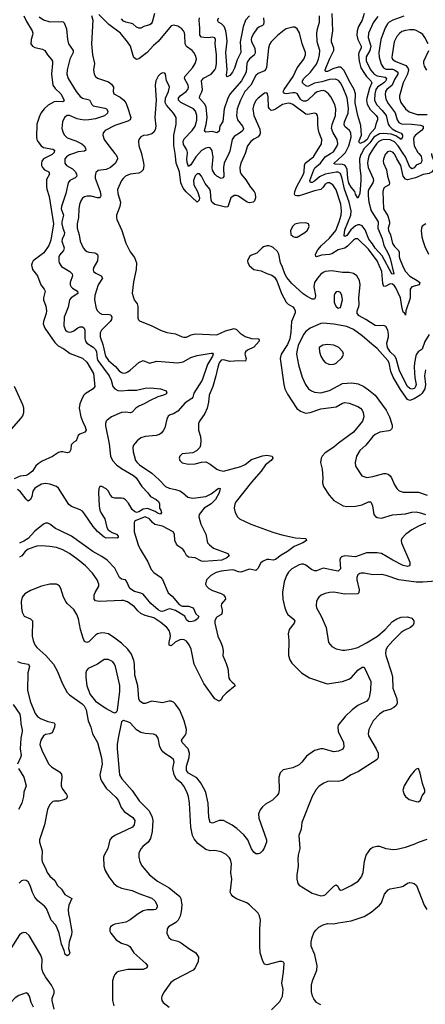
# Model space of a CAD drawing. Header units: inches. Extents: x 1934316 to 2140091, y 524953 to 667329.
# Tile 185 of 256: x 2001331 to 2005073, y 622155 to 631233. Entities that reach past the tile are written whole.
import ezdxf

# ---------------------------------------------------------------- set-up
doc = ezdxf.new("R2010")
doc.units = ezdxf.units.IN
doc.header["$MEASUREMENT"] = 0
doc.layers.add('C0602', color=7, linetype='Continuous')
doc.layers.add('C0603', color=7, linetype='Continuous')

msp = doc.modelspace()

# ---------------------------------------------------------------- linework, layer by layer
at = {"layer": 'C0602', "color": 5}
for points, elevation in [([(2001640.1, 630000), (2001630.2, 629990), (2001552.2, 629950), (2001536.8, 629930), (2001531.6, 629910), (2001532.9, 629890), (2001540.8, 629870), (2001560.7, 629850), (2001598.9, 629830), (2001607.1, 629810), (2001579.5, 629760.5), (2001578.1, 629698.1), (2001582.5, 629670), (2001604, 629604), (2001643.4, 629350), (2001618.9, 629201.1), (2001599.8, 629150), (2001555, 629085), (2001457.2, 629010), (2001445.2, 628990), (2001440.2, 628970), (2001450.2, 628930), (2001496.3, 628870), (2001527, 628787), (2001557.3, 628750), (2001566, 628730), (2001551.6, 628670), (2001551.7, 628650), (2001571.6, 628591.6), (2001578.1, 628550), (2001574.6, 628525.4), (2001551, 628450), (2001549.4, 628430), (2001562.7, 628390), (2001656.8, 628256.8), (2001686.8, 628226.8), (2001738.5, 628198.5), (2001795.6, 628155.6), (2001910, 628111.8), (2001950, 628076.4), (2002012.6, 627970), (2002024, 627850), (2002010, 627829.4), (2001936.8, 627783.2), (2001924.7, 627770), (2001910.6, 627749.4), (2001887.5, 627692.5), (2001880.7, 627650), (2001895.8, 627570), (2001916.1, 627516.1), (2001932.2, 627490), (2001944.7, 627450), (2001930.9, 627429.1), (2001887.1, 627412.9), (2001870, 627398), (2001852, 627350), (2001830, 627338), (2001807.1, 627312.9), (2001804, 627270), (2001790, 627245.2), (2001770, 627239.3), (2001730, 627249.4), (2001710, 627249.5), (2001690, 627242.9), (2001633.8, 627206.2), (2001538.7, 627161.3), (2001502.3, 627137.7), (2001481, 627119), (2001450, 627069.9), (2001410, 627038.7), (2001390, 627031.2), (2001335.1, 627024.9), (2001279.8, 627000.2)], 220), ([(2001827.4, 630000), (2001790, 629986.2), (2001763.1, 629970), (2001749.2, 629950), (2001746.6, 629933.4), (2001749.2, 629910), (2001762.7, 629890), (2001817.5, 629857.5), (2001846.2, 629830), (2001856.9, 629810), (2001858.3, 629790), (2001844.2, 629775.8), (2001794.9, 629750), (2001779, 629730), (2001757.6, 629630), (2001716, 629510), (2001715.6, 629490), (2001734.6, 629430), (2001720.1, 629370), (2001720.9, 629350), (2001728.5, 629310), (2001744.1, 629270), (2001742.6, 629250), (2001723.3, 629210), (2001720.4, 629190), (2001740.9, 629130), (2001734.9, 629105.1), (2001697.6, 629062.4), (2001692.3, 629047.7), (2001691.4, 629010), (2001696.9, 628990), (2001718.6, 628958.6), (2001794.9, 628910), (2001814.9, 628890), (2001817.3, 628870), (2001797.1, 628810), (2001797.1, 628790), (2001805.2, 628770), (2001817.1, 628757.1), (2001866, 628730), (2001867, 628710), (2001807.6, 628670), (2001791.5, 628650), (2001777.4, 628582.6), (2001741.1, 628490), (2001739.5, 628410), (2001755.5, 628370), (2001770, 628357.1), (2001790, 628352), (2001810, 628354.6), (2001830, 628363.6), (2001867.3, 628392.7), (2001890, 628402.3), (2001910, 628402.6), (2001926.4, 628390), (2001931.6, 628371.6), (2001933.3, 628293.3), (2001938.5, 628270), (2001951, 628250), (2002010, 628214.4), (2002032.3, 628192.3), (2002039.5, 628170), (2002044.9, 628110), (2002052.1, 628090), (2002156, 627950), (2002174.4, 627910), (2002191.6, 627851.6), (2002210, 627828.4), (2002235.7, 627815.7), (2002270, 627811), (2002330, 627818), (2002410, 627815.8), (2002490, 627835), (2002538.5, 627838.5), (2002631.3, 627830), (2002682, 627810), (2002687.7, 627790), (2002678.5, 627781.4), (2002658.8, 627770), (2002604.8, 627755.2), (2002530, 627720.4), (2002478.4, 627690), (2002429.6, 627670.5), (2002402.3, 627650), (2002370, 627613.3), (2002350, 627608.6), (2002310, 627614.6), (2002270, 627610.5), (2002179.3, 627570), (2002138.2, 627541.8), (2002128.7, 627530), (2002122.6, 627510), (2002122.7, 627490), (2002156.7, 627323.3), (2002167.8, 627210), (2002186.1, 627170), (2002225.5, 627130), (2002270, 627095.3), (2002382.4, 627030), (2002405.5, 627010), (2002458.7, 626930), (2002514.4, 626870), (2002536.7, 626836.7), (2002590, 626810.2), (2002613.1, 626790), (2002622.4, 626770), (2002622, 626730), (2002634.9, 626710), (2002638.8, 626690), (2002630, 626675.3), (2002610, 626680.9), (2002579.9, 626699.9), (2002510, 626725.9), (2002470, 626720.4), (2002430, 626696), (2002410, 626690.4), (2002390, 626697.2), (2002370, 626715.8), (2002336.4, 626776.4), (2002307.3, 626807.3), (2002290, 626817.8), (2002270, 626822.2), (2002210, 626821.8), (2002189.1, 626829.1), (2002168.3, 626848.3), (2002147.9, 626890), (2002130, 626908.5), (2002090, 626929.8), (2002070.4, 626929.6), (2002061.7, 626910), (2002058.6, 626870), (2002063.5, 626750), (2002071.6, 626710), (2002083.2, 626683.2), (2002117.6, 626630), (2002134.9, 626550), (2002147.6, 626530), (2002185.2, 626505.2), (2002223.8, 626490), (2002241.3, 626470), (2002239.9, 626460.1), (2002230, 626452.3), (2002190, 626455.6), (2002130, 626452.8), (2002110, 626460.5), (2002050, 626515.1), (2002010, 626561.7), (2001930, 626678.5), (2001910, 626701.1), (2001890, 626714.6), (2001810, 626743.2), (2001784.5, 626764.5), (2001690, 626913), (2001670, 626929.6), (2001610, 626951.6), (2001570, 626957), (2001532, 626950), (2001470, 626913.2), (2001452.5, 626887.5), (2001442.7, 626837.3), (2001431.9, 626808.1), (2001410, 626794.7), (2001390, 626810.9), (2001339.4, 626879.4), (2001310, 626901.5)], 240), ([(2002454.1, 630000), (2002455.6, 629995.6), (2002474, 629914), (2002477.4, 629890), (2002470.3, 629850), (2002452.7, 629830), (2002430, 629819.1), (2002350, 629808.6), (2002308.7, 629791.3), (2002285.7, 629770), (2002272, 629750), (2002233.3, 629666.7), (2002235.6, 629630), (2002261.5, 629550), (2002253.8, 629510), (2002226, 629430), (2002223, 629410), (2002227.7, 629390), (2002273.7, 629290), (2002311.7, 629171.7), (2002352, 629092), (2002390, 629040.7), (2002407.6, 628990), (2002406.9, 628930), (2002382.7, 628817.3), (2002370.3, 628710.3), (2002386.7, 628650), (2002414.4, 628614.4), (2002422.3, 628590), (2002420.7, 628480.7), (2002426.6, 628466.6), (2002437.1, 628457.1), (2002550, 628410.5), (2002631, 628370), (2002690, 628350.4), (2002770, 628338), (2002830, 628308.2), (2002845.1, 628305.1), (2002870, 628307.2), (2002913.3, 628326.7), (2002950, 628336.9), (2003150, 628326.1), (2003230, 628364.2), (2003310, 628386.5), (2003330, 628378), (2003364.4, 628344.4), (2003412.6, 628312.6), (2003470, 628295.2), (2003532, 628292), (2003538.8, 628290), (2003539.6, 628279.6), (2003539.6, 628270), (2003490, 628214.9), (2003433.3, 628186.7), (2003412.9, 628170), (2003408.6, 628150), (2003419.7, 628110), (2003414.8, 628085.2), (2003350, 628087.9), (2003270, 628080.7), (2003210, 628096.3), (2003190, 628092.4), (2003170.8, 628070), (2003158, 628030), (2003142, 627950), (2003112.2, 627850), (2003078.5, 627770), (2003074.1, 627705.9), (2003060.8, 627650), (2003037.8, 627602.2), (2002989, 627531), (2002982, 627510), (2002980.4, 627450), (2002998.4, 627390), (2003002.4, 627350), (2003000.5, 627310), (2002993, 627290), (2002963.1, 627256.9), (2002930, 627239.5), (2002830, 627229.3), (2002807.3, 627210), (2002804, 627190), (2002807.3, 627170), (2002830, 627148), (2002890, 627136.3), (2002950, 627139.1), (2003010, 627153.4), (2003050, 627156.3), (2003090, 627136.3), (2003148.8, 627088.8), (2003170, 627078.4), (2003210, 627072), (2003370, 627113), (2003410, 627133), (2003470, 627177.5), (2003570, 627211.9), (2003610, 627218.3), (2003661, 627210), (2003666, 627190), (2003651.8, 627170), (2003599.5, 627130), (2003559.6, 627070), (2003470.1, 626970), (2003327.4, 626790), (2003317, 626770), (2003310.5, 626730.5), (2003318.4, 626690), (2003341.6, 626650), (2003360.5, 626630), (2003462.4, 626582.4), (2003667, 626507), (2003750, 626483.1), (2003876.7, 626456.7), (2003972, 626450), (2003976.3, 626430), (2003941.7, 626410), (2003863.2, 626376.8), (2003802.7, 626330), (2003744.8, 626295.2), (2003690, 626254.6), (2003670, 626250), (2003630, 626257.5), (2003610, 626255.9), (2003578, 626242), (2003555.6, 626224.4), (2003527.9, 626172.1), (2003510, 626155.5), (2003450, 626166.3), (2003370, 626138.2), (2003350, 626140.9), (2003310, 626157.8), (2003290, 626159.6), (2003190, 626147.2), (2003144.6, 626135.4), (2003093.4, 626110), (2003056, 626070), (2003044.7, 626030), (2003054.8, 626010), (2003074.8, 625990), (2003110.8, 625970), (2003190, 625941.8), (2003210.3, 625930), (2003227.2, 625910), (2003230.4, 625890), (2003191.9, 625848.1), (2003188.8, 625830), (2003199, 625790), (2003198.5, 625770), (2003191.8, 625750), (2003152, 625728), (2003142.5, 625717.5), (2003130.2, 625690), (2003130.2, 625670), (2003159.5, 625550), (2003187.8, 625490), (2003200.7, 625450), (2003207.3, 625410), (2003204.2, 625370), (2003236.7, 625296.7), (2003251.3, 625250), (2003262, 625162), (2003270, 625145.5), (2003290, 625124), (2003310.7, 625110), (2003318.8, 625090), (2003234.9, 625025.1), (2003202.6, 624990), (2003190, 624962.7), (2003170, 624949.3), (2003130, 624972.7), (2003030, 625113.6), (2002941.5, 625290), (2002914, 625430), (2002896, 625470), (2002870, 625502.4), (2002850, 625515.3), (2002830, 625519.4), (2002810, 625516.5), (2002767.1, 625492.9), (2002730, 625461.3), (2002710, 625465.2), (2002709.9, 625490), (2002721.3, 625550), (2002719.5, 625570), (2002710, 625600.5), (2002688.7, 625630), (2002634.9, 625674.9), (2002570, 625718.3), (2002490, 625738.2), (2002450, 625758), (2002421.5, 625781.5), (2002390, 625819.8), (2002326.4, 625866.4), (2002290, 625878.3), (2002270, 625879.5), (2002068.4, 625868.4), (2002030, 625873.7), (2002018.9, 625890), (2002019.9, 625930), (2002027.9, 625952.1), (2002061, 626010), (2002062.6, 626030), (2002047.6, 626067.6), (2002002.9, 626130), (2001937.5, 626197.5), (2001870, 626253.6), (2001790.8, 626310.8), (2001730, 626343.9), (2001670, 626365.9), (2001610, 626377), (2001530, 626383.4), (2001490, 626377.9), (2001410, 626351.9), (2001382.6, 626330), (2001350, 626289), (2001330, 626278.1)], 280), ([(2002209.3, 630000), (2002217.5, 629990), (2002230.2, 629970), (2002233.8, 629950), (2002216.3, 629910), (2002170, 629869.3), (2002130, 629850.4), (2002056.2, 629843.8), (2002034.3, 629825.7), (2002026.3, 629793.7), (2002029.1, 629770.9), (2002073.7, 629650), (2002080.8, 629610), (2002078, 629602), (2002068.9, 629591.1), (2002050, 629590.8), (2001990, 629604.7), (2001953.7, 629606.3), (2001930, 629600.4), (2001910, 629586.3), (2001895.6, 629564.4), (2001883.8, 629530), (2001877.4, 629490), (2001873.7, 629410), (2001861.4, 629350), (2001860.9, 629310), (2001881.4, 629250), (2001888.2, 629190), (2001916, 629130), (2001931.1, 629111.1), (2001950, 629096.9), (2001970.2, 629090.2), (2002024.6, 629084.6), (2002038, 629078), (2002048.7, 629068.7), (2002053.1, 629053.1), (2002049.2, 629010), (2002015.4, 628950), (2002009.3, 628930), (2002012.3, 628912.3), (2002034.6, 628894.6), (2002084.2, 628870), (2002095.8, 628850), (2002054.8, 628790), (2002024.9, 628690), (2002022, 628650), (2002037.8, 628570), (2002048.4, 628548.4), (2002070, 628526.2), (2002090, 628518.6), (2002156.4, 628516.4), (2002171, 628511), (2002182, 628490), (2002178.2, 628470), (2002164.7, 628450), (2002084.7, 628370), (2002073.9, 628346.1), (2002073.7, 628310), (2002099.3, 628239.3), (2002123.8, 628130), (2002150, 628091), (2002214.5, 628034.5), (2002250, 627996.5), (2002270, 627979.6), (2002290, 627974.7), (2002310, 627977.6), (2002330, 627987.2), (2002350, 628000.2), (2002430, 628072.6), (2002470, 628090.3), (2002530, 628066.7), (2002596.3, 628083.7), (2002790.1, 628070.1), (2002839.9, 628080.1), (2002910, 628117.1), (2002970, 628136.9), (2003097.3, 628157.3), (2003110, 628158), (2003115.8, 628150), (2003110.9, 628130), (2003065.3, 628054.7), (2003015.2, 627910), (2002936.6, 627790), (2002928.3, 627751.7), (2002920.6, 627739.4), (2002858.9, 627701.1), (2002790, 627622.7), (2002750, 627598.4), (2002718.8, 627590), (2002702, 627578), (2002689, 627551), (2002670.3, 627470), (2002656.4, 627443.6), (2002637.8, 627422.2), (2002620.4, 627410), (2002590, 627400.2), (2002490, 627390.7), (2002450, 627377.2), (2002413.7, 627350), (2002395.3, 627330), (2002382.4, 627310), (2002376.4, 627290), (2002377.6, 627250), (2002386.2, 627213.8), (2002400.2, 627170), (2002414, 627150), (2002436.5, 627130), (2002551.3, 627051.3), (2002618.5, 626990), (2002675.3, 626930), (2002710, 626913.7), (2002770, 626902.3), (2002808.6, 626888.6), (2002833.9, 626873.9), (2002883, 626830), (2002930, 626821.2), (2003050, 626837.8), (2003097.2, 626862.8), (2003160.9, 626910), (2003170, 626914), (2003180.7, 626910), (2003171.1, 626870), (2003137.1, 626810), (2003097.4, 626770), (2003033.1, 626730), (2002986.2, 626670), (2002982.7, 626650), (2003003.1, 626583.1), (2003048.5, 626490), (2003064.9, 626410), (2003082, 626390), (2003119.9, 626359.9), (2003250, 626310.3), (2003263.8, 626290), (2003242, 626270), (2003197.6, 626250), (2003030, 626237.9), (2003010, 626242), (2002950, 626270.3), (2002890, 626277.5), (2002870, 626292.7), (2002851.3, 626331.3), (2002836, 626350), (2002790, 626381.5), (2002777.3, 626397.3), (2002763.8, 626430), (2002758.9, 626490), (2002746, 626510), (2002650, 626564), (2002579.5, 626579.5), (2002557.9, 626597.9), (2002530, 626632.3), (2002490, 626648.7), (2002403, 626617), (2002390.4, 626610), (2002386.9, 626593.1), (2002388.9, 626510), (2002423.6, 626390), (2002443.2, 626350), (2002514.9, 626234.9), (2002544.6, 626164.6), (2002570, 626135.5), (2002630, 626091.7), (2002650.2, 626070.2), (2002702.4, 625950), (2002737.3, 625917.3), (2002802.2, 625842.2), (2002830, 625825.8), (2002890, 625825.9), (2002931.6, 625810), (2002954.8, 625754.8), (2002984, 625730), (2002970.7, 625710), (2002946.8, 625690), (2002933.9, 625686.1), (2002910, 625682.3), (2002890, 625685.6), (2002870, 625700.9), (2002854.4, 625734.4), (2002770, 625787.2), (2002730, 625799.3), (2002710, 625800.7), (2002650, 625778), (2002630, 625779), (2002610, 625791.7), (2002541.6, 625850), (2002470, 625935), (2002450, 625945.3), (2002390, 625962.3), (2002348.5, 625988.5), (2002317.8, 626057.8), (2002307.3, 626067.3), (2002270, 626074.7), (2002253.3, 626090), (2002210, 626175.8), (2002139.7, 626250), (2002090, 626284.8), (2002007.6, 626330), (2001810, 626472), (2001701.9, 626521.9), (2001663.3, 626543.3), (2001610, 626581.7), (2001590, 626589.7), (2001570, 626591.2), (2001550, 626582), (2001470, 626515.8), (2001408.7, 626450), (2001370, 626423.7), (2001330, 626407.8)], 260), ([(2003410.7, 630000), (2003403.1, 629976.9), (2003370.3, 629910), (2003361.7, 629870), (2003365.3, 629830), (2003375.8, 629810), (2003416.9, 629756.9), (2003460.2, 629690), (2003494, 629650), (2003504.4, 629630), (2003505.2, 629590), (2003496, 629564), (2003483.8, 629550), (2003450, 629544.1), (2003429.8, 629550), (2003350, 629605.2), (2003330, 629613), (2003310, 629611.9), (2003280.2, 629590), (2003250, 629507.3), (2003230, 629503.7), (2003130, 629528.2), (2003108.4, 629548.4), (2003097.2, 629570), (2003090.7, 629650), (2003083.9, 629670), (2003041.9, 629721.9), (2003010, 629789.5), (2002990, 629813), (2002970, 629811.1), (2002950, 629792.1), (2002933.7, 629750), (2002938.9, 629710), (2002971.8, 629650), (2002989.1, 629590.9), (2002987.2, 629570), (2002970, 629551.3), (2002865.8, 629645.8), (2002839.8, 629679.8), (2002817.6, 629730), (2002804.5, 629830), (2002774.5, 629910), (2002770, 629975.3), (2002765.7, 630000)], 280), ([(2002983.7, 630000), (2002955.5, 629970), (2002910, 629894.5), (2002890, 629880.5), (2002877.6, 629917.6), (2002873.5, 629950), (2002878.8, 630000)], 260), ([(2003260.7, 630000), (2003218.1, 629910), (2003212.7, 629870), (2003213, 629787), (2003206.4, 629773.6), (2003190, 629769.7), (2003150, 629789.8), (2003130, 629809.8), (2003110, 629845.4), (2003106.2, 629870), (2003115.4, 629970), (2003110.1, 630000)], 260), ([(2004712.5, 630000), (2004703.6, 629990), (2004687.8, 629947.8), (2004684.9, 629930), (2004688.1, 629910), (2004714.5, 629850), (2004724.6, 629790), (2004743.9, 629730), (2004738.9, 629710), (2004700.3, 629690), (2004690, 629679.7), (2004680.2, 629650), (2004688.8, 629490), (2004726.1, 629426.1), (2004741.3, 629370), (2004742.1, 629350), (2004731.3, 629310), (2004732.5, 629290), (2004750.6, 629250), (2004770.6, 629170), (2004790, 629141.5), (2004825.4, 629105.4), (2004831.1, 629090), (2004831.1, 629050), (2004835.4, 629035.4), (2004868, 628950), (2004889.5, 628910), (2004929.4, 628869.4), (2004998, 628830), (2005022, 628810), (2005016.5, 628790), (2004950.1, 628769.9), (2004933.3, 628750), (2004933, 628667), (2004893.6, 628550), (2004890, 628509.2), (2004881.2, 628530), (2004870, 628538), (2004854.9, 628590), (2004843.1, 628670), (2004802.2, 628762.2), (2004790, 628778.5), (2004770, 628793.9), (2004750, 628798.7), (2004710, 628774.9), (2004690, 628773.3), (2004680.8, 628800.8), (2004671.7, 628910), (2004630, 629008.4), (2004550, 629116.9), (2004450, 629214), (2004430, 629214), (2004410, 629201.4), (2004354.5, 629145.5), (2004330, 629128), (2004270.2, 629110), (2004210, 629075.4), (2004190, 629069.5), (2004116.9, 629063.1), (2004070, 629047.3), (2004062, 629050), (2004060.2, 629070), (2004081, 629110), (2004114.6, 629150), (2004190, 629218), (2004246.2, 629290), (2004279.7, 629370), (2004296.9, 629430), (2004301.4, 629470), (2004293.4, 629533.4), (2004250, 629665.7), (2004219.8, 629710), (2004190, 629728.2), (2004170, 629729), (2004150, 629717.2), (2004131.5, 629688.5), (2004110, 629668.2), (2004050, 629656.5), (2003950, 629620.3), (2003910, 629610.4), (2003888.1, 629608.1), (2003871.6, 629611.6), (2003865.7, 629625.7), (2003868.9, 629650), (2003885.1, 629690), (2003950.8, 629810), (2003955.6, 629830), (2003957.5, 629890), (2003965.8, 629910), (2004041.3, 629970), (2004059.8, 630000)], 280), ([(2004565.5, 630000), (2004556.1, 629983.9), (2004545.1, 629950), (2004541.2, 629910), (2004546.9, 629870), (2004591.5, 629770), (2004595.1, 629750), (2004590.1, 629730), (2004551.3, 629670), (2004546.6, 629653.4), (2004545.3, 629610), (2004553, 629550), (2004574, 629470), (2004638, 629370), (2004635.1, 629310), (2004675.3, 629215.3), (2004691.4, 629150), (2004733.8, 629070), (2004748.2, 629031.8), (2004783, 628890), (2004773.6, 628886.4), (2004763.9, 628890), (2004675.1, 629055.1), (2004610, 629126.7), (2004586.7, 629166.7), (2004552.3, 629210), (2004517, 629297), (2004490, 629332.6), (2004470, 629342), (2004450, 629340.9), (2004430, 629331.2), (2004384.5, 629295.5), (2004350, 629243.2), (2004330, 629233.6), (2004323.8, 629243.8), (2004330, 629297), (2004385, 629430), (2004390.3, 629470), (2004371.2, 629551.2), (2004328, 629670), (2004307.1, 629770), (2004290, 629814.5), (2004270, 629826.5), (2004250, 629826.7), (2004150, 629808.7), (2004095.8, 629784.2), (2004050, 629744.1), (2004030, 629733.5), (2004013.4, 629733.4), (2004010, 629742), (2004009.3, 629750), (2004044.5, 629850), (2004054.2, 629865.8), (2004106.9, 629910), (2004150, 629970.1), (2004199.5, 630000)], 260), ([(2004485, 630000), (2004479.4, 629990), (2004466.6, 629950), (2004467.5, 629867.5), (2004477.9, 629790), (2004478.6, 629750), (2004470, 629629.2), (2004450, 629586.6), (2004430, 629623.7), (2004422.4, 629650), (2004390, 629689.2), (2004367.2, 629727.2), (2004357.7, 629770), (2004352.5, 629852.5), (2004341.1, 629881.1), (2004330.5, 629890.5), (2004310, 629896.9), (2004240.4, 629900.4), (2004227.7, 629907.7), (2004310, 629980.9), (2004326.7, 630000)], 240), ([(2005131.2, 630000), (2005131, 629990), (2005134.7, 629970), (2005159.8, 629910), (2005161.7, 629890), (2005148.1, 629850), (2005130, 629826.6), (2005110, 629814.9), (2005054.2, 629805.8), (2004983.9, 629776.1), (2004910, 629755.6), (2004890, 629762.8), (2004869.6, 629789.6), (2004846.4, 629890), (2004810.4, 629950.4), (2004792.7, 629990), (2004783.9, 630000)], 280), ([(2005012.4, 630000), (2005034.3, 629974.3), (2005041, 629939), (2005038.6, 629921.4), (2005030.7, 629909.3), (2004989.2, 629890.8), (2004970, 629868.8), (2004950, 629859.3), (2004930, 629873.7), (2004889.3, 629970), (2004869.4, 630000)], 260), ([(2005077.3, 629350), (2005045.3, 629330), (2005036.5, 629310), (2005034.4, 629285.6), (2005040.7, 629230), (2005050, 629196.3), (2005070, 629140.5), (2005102.8, 629070)], 320), ([(2005109.1, 628330.9), (2005070, 628266.2), (2005043.8, 628196.2), (2005007.8, 628170), (2004991.5, 628150), (2004986, 628134), (2004973.3, 628070), (2004971.4, 628028.6), (2004975.7, 627930), (2004989.7, 627870), (2004978.7, 627841.3), (2004970, 627832.3), (2004950, 627826.9), (2004930, 627833.6), (2004910, 627852.4), (2004834.3, 627994.3), (2004802.9, 628110), (2004790.4, 628130.4), (2004747.5, 628170), (2004723.6, 628210), (2004717.4, 628250), (2004733, 628310), (2004734, 628334), (2004728, 628370), (2004710, 628403.5), (2004690, 628413.7), (2004650, 628409.8), (2004610, 628414.9), (2004525.3, 628470), (2004462.8, 628502.8), (2004444.9, 628524.9), (2004444.2, 628550), (2004459.9, 628590), (2004462.6, 628610), (2004459.9, 628670), (2004472, 628790), (2004465.3, 628830), (2004441, 628870), (2004410, 628892.7), (2004370, 628903.2), (2004310, 628903.2), (2004210, 628917.2), (2004150, 628910.5), (2004130, 628901), (2004110, 628885.7), (2004078, 628850), (2004051.3, 628810), (2004043.6, 628770), (2004060.5, 628690), (2004058.4, 628670), (2004050, 628657.7), (2004030, 628656.5), (2003981.8, 628681.8), (2003946.7, 628706.7), (2003842.1, 628802.1), (2003795.8, 628855.8), (2003776.3, 628890), (2003755.6, 628950), (2003736.2, 628990), (2003722.9, 629070), (2003710, 629095.1), (2003670, 629132.3), (2003650, 629142.9), (2003630, 629149.5), (2003610, 629149.5), (2003580.9, 629139.1), (2003566.8, 629130), (2003519.5, 629080.5), (2003470, 629062), (2003450, 629049.4), (2003433.4, 629010), (2003435.3, 628990), (2003450, 628963), (2003490, 628930.7), (2003558.8, 628918.8), (2003610, 628893), (2003657, 628877), (2003680.4, 628860.4), (2003703.9, 628823.9), (2003746.7, 628710), (2003788.4, 628630), (2003809.1, 628609.1), (2003850, 628586.4), (2003863.7, 628570), (2003871.5, 628550), (2003871.3, 628530), (2003838.6, 628450), (2003833.3, 628353.3), (2003822.8, 628290), (2003800.9, 628239.1), (2003744.2, 628150), (2003733.2, 628110), (2003766.5, 627870), (2003776.5, 627830), (2003800.8, 627780.7), (2003887.9, 627647.9), (2003923.1, 627623.1), (2003966.5, 627606.5), (2004010, 627610.1), (2004110, 627643.8), (2004250, 627662.5), (2004310, 627698), (2004330, 627703.2), (2004370, 627697.2), (2004450, 627666.7), (2004476.5, 627650), (2004490, 627634), (2004499.7, 627610), (2004504.9, 627570), (2004494, 627530), (2004410.2, 627430), (2004272.3, 627330), (2004229.1, 627290.9), (2004150, 627239.8), (2004121.7, 627210), (2004113.4, 627190), (2004106.7, 627150), (2004121.1, 627090), (2004127.7, 627010), (2004124, 626964), (2004133.4, 626930), (2004185.3, 626850), (2004230, 626798.7), (2004314.8, 626750), (2004350, 626744.4), (2004430, 626749.3), (2004490, 626761.5), (2004550, 626787.7), (2004570, 626786.7), (2004586.4, 626750), (2004599.1, 626670), (2004612.5, 626652.5), (2004630, 626642.9), (2004670, 626637.3), (2004770, 626666.7), (2004890, 626678), (2004950, 626693.8), (2004990, 626694.4), (2005030, 626686.3), (2005073.4, 626670)], 320), ([(2005074.5, 628005.5), (2005064.8, 627950), (2005075, 627870), (2005067.8, 627830), (2005043.8, 627790), (2005024.1, 627770), (2004970, 627737.8), (2004930, 627723), (2004910, 627729.9), (2004892.1, 627752.1), (2004843.6, 627823.6), (2004776.6, 627936.6), (2004753.7, 627990), (2004738.2, 628070), (2004728.2, 628090), (2004630, 628202.3), (2004580, 628240), (2004490, 628319.8), (2004410, 628376), (2004350, 628405.6), (2004230, 628425.8), (2004130, 628435.1), (2004109.3, 628430.7), (2004010.2, 628389.8), (2003970, 628359.7), (2003948.5, 628331.5), (2003901.7, 628230), (2003890.9, 628190), (2003886.3, 628150), (2003903.8, 628050), (2003937.5, 627937.5), (2003967.6, 627870), (2003997, 627830), (2004023.8, 627810), (2004050, 627798.6), (2004110, 627793.8), (2004190, 627815.5), (2004310, 627878), (2004394.5, 627885.5), (2004454.3, 627874.3), (2004505.5, 627850), (2004550, 627821.1), (2004610, 627772), (2004711.5, 627631.5), (2004743.2, 627570), (2004765.8, 627494.1), (2004767, 627470), (2004762, 627458), (2004751.5, 627448.5), (2004736.2, 627443.8), (2004654.8, 627430), (2004610, 627407.6), (2004588.4, 627390), (2004524.4, 627310), (2004470, 627261.6), (2004437.4, 627210), (2004425.7, 627150), (2004430, 627118), (2004488.6, 627028.6), (2004533, 627013), (2004590, 627022), (2004690, 627048.9), (2004710, 627048.9), (2004730, 627042.6), (2004748.2, 627028.2), (2004761.1, 627010), (2004790, 626944), (2004810.3, 626910.3), (2004830.8, 626890), (2004870, 626877), (2005010, 626875.9), (2005090, 626848.1)], 340), ([(2001257.9, 627462.1), (2001343, 627557), (2001359.9, 627580.1), (2001370.5, 627610), (2001369.3, 627650), (2001361.1, 627681.2), (2001283.8, 627850)], 220), ([(2005073.4, 626590), (2005010, 626563.5), (2004949.1, 626530.9), (2004893.6, 626490), (2004855.2, 626450), (2004848.9, 626430), (2004852.6, 626410), (2004928.7, 626230), (2004931.7, 626208.3), (2004923.4, 626196.6), (2004908.2, 626191.8), (2004870, 626201.5), (2004772.4, 626250), (2004670, 626311.9), (2004630, 626317.7), (2004530, 626317.4), (2004430, 626280.6), (2004330.1, 626289.9), (2004299.5, 626280.5), (2004289.3, 626270.7), (2004285.9, 626254.1), (2004290.1, 626170), (2004270, 626149.8), (2004249.2, 626150.8), (2004130, 626177.3), (2004070, 626151.3), (2004050, 626151.9), (2004023.1, 626163.1), (2003970, 626203.8), (2003950, 626212.8), (2003930, 626213.8), (2003910, 626207.7), (2003842, 626170), (2003810, 626138.7), (2003791.6, 626110), (2003772.3, 626050), (2003755.8, 625955.8), (2003758.3, 625890), (2003776.9, 625810), (2003791.7, 625770), (2003806, 625750), (2003854, 625710), (2003870.3, 625690), (2003864.2, 625670), (2003816.9, 625610), (2003809.1, 625570), (2003814.3, 625510), (2003810.3, 625370), (2003823.1, 625330), (2003841.4, 625301.4), (2003932.2, 625212.2), (2004003.9, 625163.9), (2004168.2, 625108.2), (2004310, 625130.2), (2004368.8, 625151.2), (2004392.4, 625167.6), (2004450, 625235.3), (2004490, 625264.4), (2004510, 625264), (2004570.2, 625130.2), (2004567.2, 625050), (2004555.4, 624984.6), (2004550.4, 624970), (2004534.9, 624950), (2004450, 624911), (2004397, 624870), (2004332.4, 624810), (2004270.6, 624730), (2004265.5, 624710), (2004270.4, 624670), (2004319.5, 624570), (2004321.6, 624530), (2004311.7, 624508.3), (2004271, 624490), (2004230, 624483.9), (2004130, 624511.9), (2004110, 624510.8), (2004050, 624494.5), (2003976, 624444), (2003933.3, 624386.7), (2003910, 624363.5), (2003850, 624334.2), (2003762.6, 624317.4), (2003733.4, 624290), (2003723.1, 624250), (2003726, 624130), (2003720.3, 624099.7), (2003703.8, 624076.2), (2003663, 624037), (2003599.5, 624000.5), (2003570, 623976.3), (2003550, 623947), (2003535.8, 623910), (2003537.2, 623870), (2003608.2, 623670), (2003608.2, 623650), (2003586.2, 623593.8), (2003570.3, 623569.7), (2003550, 623549.2), (2003530, 623541.2), (2003510, 623541.2), (2003490, 623557.2), (2003470, 623589.3), (2003436.4, 623670), (2003398.5, 623718.5), (2003335.5, 623775.5), (2003290, 623806.4), (2003210, 623850.9), (2003170, 623849.8), (2003110, 623823.5), (2003089.8, 623829.8), (2003076.6, 623876.6), (2003069.8, 624010), (2003047.3, 624107.3), (2003038, 624130), (2002999, 624199), (2002964, 624244), (2002890, 624284.7), (2002869.9, 624310), (2002871.6, 624350), (2002896, 624430), (2002898.5, 624470), (2002885.7, 624510), (2002829.8, 624570), (2002823.1, 624590), (2002861.4, 624638.6), (2002867.2, 624652.8), (2002869.8, 624690), (2002849.1, 624770), (2002810, 624867.8), (2002770, 624923.5), (2002750, 624941), (2002730, 624949.8), (2002710, 624951.1), (2002650, 624935.1), (2002550, 624948.5), (2002490, 624927.6), (2002470, 624929.8), (2002439.8, 624950), (2002429, 624970), (2002419.8, 625090), (2002394, 625190), (2002390.5, 625290.5), (2002384.9, 625324.9), (2002363.9, 625383.9), (2002329.9, 625429.9), (2002270, 625485.1), (2002210, 625529.7), (2002150, 625569.7), (2002117.3, 625577.3), (2002090, 625578.9), (2002050, 625569.8), (2002030, 625558), (2001970, 625496.4), (2001950, 625489.8), (2001930, 625500.4), (2001916.1, 625530), (2001891, 625611), (2001873.9, 625710), (2001859.9, 625750), (2001830, 625794.8), (2001770.8, 625850), (2001756.5, 625870), (2001735.8, 625910), (2001710, 625989.3), (2001698.4, 626010), (2001683.5, 626023.5), (2001669.7, 626029.7), (2001610, 626028.6), (2001534, 626010), (2001430.2, 625969.8), (2001379.9, 625940.1), (2001353.4, 625910), (2001344.7, 625870), (2001347, 625810), (2001353.8, 625770), (2001372.6, 625732.6), (2001430.1, 625710.1), (2001449.2, 625690), (2001446.8, 625550), (2001455.6, 625510), (2001472.1, 625470), (2001490, 625444.2), (2001572, 625370), (2001643.2, 625290), (2001675.9, 625230), (2001725.5, 625110), (2001769, 625030), (2001790, 625008), (2001906.8, 624926.8), (2001925.6, 624905.6), (2001945.4, 624870), (2001964.6, 624770), (2001988, 624710), (2002002.2, 624650), (2002049.5, 624569.5), (2002087.6, 624427.6), (2002092.2, 624367.8), (2002070.2, 624270), (2002076.6, 624236.6), (2002088, 624208), (2002130, 624147.4), (2002222.3, 624062.3), (2002242.3, 624030), (2002268.9, 623968.9), (2002293.9, 623933.9), (2002376.2, 623876.2), (2002393.4, 623850), (2002388, 623810), (2002372.2, 623787.8), (2002208, 623710), (2002179.3, 623690), (2002164.4, 623670), (2002144.2, 623590), (2002109.3, 623530.7), (2002104.6, 623510), (2002107.7, 623430), (2002120.9, 623390), (2002153.1, 623330), (2002200.9, 623270), (2002230, 623244.9), (2002270, 623226.5), (2002370, 623203.2), (2002430, 623176), (2002550, 623132.7), (2002579.1, 623110), (2002598.4, 623070), (2002598.6, 623050), (2002586.4, 623030), (2002570, 623024.9), (2002510, 623027.2), (2002470, 623016.9), (2002423.2, 622990), (2002350, 622934.8), (2002310, 622911.1), (2002210, 622892.6), (2002190, 622885.1), (2002170.6, 622870), (2002161.6, 622850), (2002163.8, 622830), (2002172.4, 622810), (2002222.6, 622750), (2002270, 622717.6), (2002330, 622699.7), (2002348.6, 622688.6), (2002384.7, 622630), (2002496.5, 622530), (2002510.4, 622510), (2002503, 622490), (2002470, 622476.4), (2002330, 622476.3), (2002243.4, 622456.6), (2002228.5, 622450), (2002208.9, 622430), (2002198.5, 622410), (2002188.6, 622371.4), (2002187.3, 622190), (2002200.7, 622140.7)], 320), ([(2005170, 626057.5), (2005050, 626046), (2004990, 626045.7), (2004829.8, 626069.8), (2004712.7, 626110), (2004670, 626118), (2004590, 626115.4), (2004510, 626129.7), (2004482, 626130), (2004470, 626128), (2004450, 626113.6), (2004442.8, 626090), (2004442.6, 626070), (2004462.6, 625977.4), (2004459.5, 625950), (2004450, 625940.5), (2004330, 625936.5), (2004230, 625954), (2004190, 625953), (2004150, 625943.6), (2004112.1, 625927.9), (2004090.7, 625910), (2004078, 625890), (2004070.5, 625869.5), (2004066.6, 625833.4), (2004070.5, 625810), (2004113.8, 625733.8), (2004157.7, 625630), (2004179.3, 625490), (2004210, 625454.4), (2004251.5, 625431.5), (2004310, 625419.5), (2004330, 625419.5), (2004390, 625427.9), (2004450, 625445.4), (2004530, 625486.6), (2004630.7, 625549.3), (2004702.3, 625610), (2004770, 625683.6), (2004810, 625710.2), (2004850, 625725.2), (2004907.5, 625727.5), (2004950, 625714.9), (2004966.4, 625690), (2004968.4, 625670), (2004959.5, 625650), (2004937.1, 625630), (2004878, 625602), (2004850, 625582), (2004772.4, 625507.6), (2004725.3, 625450), (2004710, 625424), (2004704.9, 625390), (2004707.4, 625370), (2004760.7, 625210), (2004769.3, 625170), (2004774.7, 625070), (2004809.2, 624970), (2004813, 624930), (2004804.4, 624910), (2004783.7, 624890), (2004750, 624873.6), (2004690, 624856.5), (2004650.1, 624829.9), (2004592.5, 624767.5), (2004552.9, 624690), (2004545.4, 624650), (2004548.2, 624630), (2004619, 624510), (2004637.7, 624470), (2004638.9, 624430), (2004630, 624412.3), (2004457.8, 624302.2), (2004390, 624271), (2004310, 624219.6), (2004270, 624208.3), (2004190, 624211.2), (2004170, 624208), (2004130, 624191.2), (2004090, 624163.6), (2004065.7, 624134.3), (2004030.2, 624069.8), (2003935.3, 623830), (2003927.7, 623770), (2003907.7, 623710), (2003917, 623590), (2003901.3, 623530), (2003897.5, 623497.5), (2003900.5, 623430), (2003888.2, 623350), (2003888.2, 623310), (2003896.3, 623270), (2003910, 623254), (2004030, 623178.7), (2004110, 623156.5), (2004130, 623156.9), (2004150, 623165.4), (2004230, 623243.7), (2004250, 623254.9), (2004265.5, 623245.5), (2004278, 623218), (2004290, 623206.4), (2004310, 623210.4), (2004390, 623248.8), (2004453.6, 623290), (2004483, 623330), (2004499.7, 623370), (2004513.1, 623473.1), (2004528.6, 623530), (2004569.6, 623590), (2004590, 623604.6), (2004627, 623613), (2004650, 623612.3), (2004710, 623592.9), (2004778.4, 623581.6), (2004810, 623584.9), (2004890, 623605.2), (2004970, 623630.2), (2005010, 623650.2), (2005090, 623678.5)], 340), ([(2001310, 625316.4), (2001342.5, 625302.5), (2001410, 625291.3), (2001418.9, 625278.9), (2001422.5, 625270), (2001406.9, 625210), (2001403.5, 625050), (2001428.6, 624950), (2001475.8, 624835.8), (2001497.3, 624810), (2001523.7, 624790), (2001590, 624763), (2001650.2, 624750.2), (2001656.8, 624736.8), (2001651.5, 624710), (2001630, 624658.7), (2001610.2, 624649.8), (2001570, 624642), (2001550.8, 624629.2), (2001525.2, 624590), (2001516.2, 624550), (2001537.5, 624490), (2001599.1, 624370), (2001623.8, 624343.8), (2001698.1, 624298.1), (2001717.1, 624277.1), (2001720.6, 624250), (2001713.6, 624193.6), (2001715.2, 624170), (2001724, 624144), (2001763.6, 624090), (2001772.2, 624070), (2001759.1, 624050), (2001739.7, 624040.3), (2001691.1, 624028.9), (2001651.5, 624028.5), (2001635.9, 624024.1), (2001610, 623998.4), (2001588, 623950), (2001560.9, 623810), (2001513.5, 623670), (2001515.1, 623650), (2001537.9, 623570), (2001536.3, 623496.3), (2001540.2, 623470), (2001570.2, 623410.2), (2001583.8, 623370), (2001610, 623334.9), (2001656.6, 623296.6), (2001681.7, 623250), (2001716.7, 623216.7), (2001748.7, 623168.7), (2001811.8, 623130), (2001785.8, 623070), (2001777.7, 623030), (2001780.2, 622990), (2001792.1, 622950), (2001813.2, 622826.8), (2001810, 622795.3), (2001789, 622731), (2001782, 622670), (2001793.8, 622630), (2001784, 622610), (2001770, 622601.6), (2001750, 622613.2), (2001743.1, 622650), (2001715.9, 622710), (2001696, 622810), (2001677.6, 622857.6), (2001663.6, 622883.6), (2001622.7, 622930), (2001578.4, 623038.4), (2001560.2, 623060.2), (2001497.6, 623110), (2001470, 623143.9), (2001450, 623185.1), (2001428.4, 623250), (2001410, 623282.7), (2001390, 623296.8), (2001370, 623299.7), (2001346.8, 623293.2), (2001327.7, 623272.3)], 280), ([(2001270, 624920.3), (2001331.6, 624830), (2001340.5, 624790), (2001340.8, 624740.8), (2001354.1, 624685.9), (2001354.6, 624670), (2001340.9, 624610), (2001337, 624510), (2001343.8, 624450), (2001339.3, 624430), (2001312.4, 624370)], 260), ([(2003655.2, 622104.8), (2003730, 622180.4), (2003756, 622230), (2003762.9, 622290), (2003749.7, 622350), (2003766, 622450), (2003771.6, 622530), (2003763.7, 622543.7), (2003750, 622549.4), (2003729.5, 622549.5), (2003610, 622519.5), (2003590, 622526), (2003572.9, 622552.9), (2003551.1, 622630), (2003545.1, 622694.9), (2003546, 622850), (2003551.3, 622930), (2003544.5, 622970), (2003530, 622996), (2003452.3, 623072.3), (2003426, 623090), (2003330, 623127.9), (2003296.8, 623150), (2003281.2, 623170), (2003274.4, 623190), (2003274.5, 623205.5), (2003289.7, 623310), (2003279.1, 623370), (2003284.2, 623450), (2003275.6, 623490), (2003265.6, 623505.6), (2003236.2, 623536.2), (2003190, 623560.7), (2003130, 623571.6), (2003090, 623569.6), (2003050, 623581.6), (2002976, 623636), (2002940.2, 623680.2), (2002925.6, 623710), (2002909, 623789), (2002898.3, 624010), (2002888.4, 624070), (2002874, 624114), (2002846.4, 624166.4), (2002826.2, 624190), (2002778.4, 624230), (2002754.9, 624270), (2002745, 624330), (2002756.4, 624390), (2002751.6, 624411.6), (2002729.8, 624429.8), (2002670, 624466), (2002644.4, 624490), (2002625.4, 624530), (2002610, 624608.7), (2002590, 624636), (2002567, 624647), (2002490, 624651.8), (2002450, 624660.7), (2002410, 624684.5), (2002350, 624749.5), (2002330, 624759.6), (2002290, 624772.7), (2002270, 624758), (2002239.5, 624610), (2002230.3, 624550), (2002230.3, 624510), (2002253.4, 624270), (2002272.9, 624232.9), (2002367.5, 624127.5), (2002432.2, 624032.2), (2002521.4, 623941.4), (2002551, 623890), (2002558.8, 623850), (2002553, 623747), (2002536.6, 623683.4), (2002516.5, 623650), (2002468.8, 623610), (2002452, 623590), (2002432, 623550), (2002430.4, 623510), (2002440.4, 623470), (2002460.4, 623430), (2002529.3, 623349.3), (2002602.4, 623290), (2002710.1, 623230.1), (2002807.8, 623147.8), (2002816.9, 623130), (2002826.2, 623070), (2002821.1, 623010), (2002811.9, 622968.1), (2002792, 622930), (2002772.4, 622907.6), (2002704, 622870), (2002690.7, 622850), (2002687.3, 622810), (2002706.8, 622770), (2002730, 622751), (2002790, 622737.3), (2002821.1, 622721.1), (2002890.6, 622670), (2002956.3, 622630), (2002980.7, 622590), (2002978, 622550), (2002948.9, 622491.1), (2002931.7, 622468.3), (2002761, 622379), (2002725.4, 622354.6), (2002664.9, 622270), (2002643.8, 622230), (2002640.5, 622210), (2002643, 622190), (2002653.4, 622170), (2002710, 622128.1)], 340), ([(2001320.3, 624330), (2001370.2, 624250.2), (2001390.4, 624170), (2001370.3, 624110), (2001366.4, 624070), (2001352.1, 624007.9), (2001320.7, 623950)], 260), ([(2004110, 622151.1), (2004090, 622158), (2004070, 622172.6), (2004045.3, 622205.3), (2004033.6, 622230), (2004024.4, 622270), (2004024.5, 622330), (2004033.8, 622370), (2004071.1, 622470), (2004074.3, 622510), (2004052.6, 622610), (2004020.4, 622690), (2004020.3, 622730), (2004028.1, 622770), (2004045.2, 622814.8), (2004061.6, 622838.4), (2004090, 622864.7), (2004130, 622886.3), (2004170, 622899.5), (2004230, 622897), (2004270, 622906.7), (2004390, 622923.1), (2004510, 622965.5), (2004574.9, 623005.1), (2004651.5, 623068.5), (2004670, 623091.3), (2004696.2, 623170), (2004730, 623210.7), (2004750, 623219.1), (2004850, 623238), (2004870, 623244.9), (2004910, 623270.4), (2004930, 623277.1), (2004950, 623275.5), (2004970, 623268), (2004990.6, 623250), (2005063.1, 623070), (2005088.5, 623030)], 320), ([(2001649.5, 622109.5), (2001629.9, 622190.1), (2001630.5, 622210), (2001650, 622258.8), (2001650, 622281.2), (2001624.4, 622330), (2001568.2, 622408.2), (2001546.4, 622450), (2001536.4, 622490), (2001537.3, 622570), (2001527.9, 622607.9), (2001418.7, 622790), (2001390, 622814), (2001370, 622817.6), (2001350, 622809.6), (2001330, 622794), (2001250, 622669.6), (2001178.5, 622510), (2001160.6, 622439.4), (2001130.1, 622349.9), (2001110, 622326.6), (2001050, 622286.4), (2001024.8, 622250), (2000986.6, 622153.4)], 320), ([(2001458.7, 622130), (2001438.7, 622170), (2001422, 622230), (2001410, 622249.2), (2001398, 622258), (2001390, 622261.2), (2001323, 622237), (2001290, 622215.6), (2001248.7, 622170), (2001227, 622130)], 340)]:
    msp.add_lwpolyline(points, dxfattribs=dict(at, elevation=elevation))
for points, elevation in [([(2003970, 629359.7), (2003910, 629357.7), (2003870, 629347.6), (2003850, 629329.5), (2003830.3, 629290), (2003833.4, 629253.4), (2003853.3, 629233.3), (2003870, 629227), (2003890, 629227.2), (2003962, 629270), (2003983.6, 629290), (2003996.3, 629310), (2004000.7, 629330), (2003995.1, 629350)], 320), ([(2004270, 628726.6), (2004250, 628722.7), (2004239.1, 628710), (2004233, 628690), (2004233, 628630), (2004238, 628610), (2004250, 628587.7), (2004270, 628574), (2004290, 628581), (2004309.6, 628650), (2004303.6, 628690), (2004290, 628717)], 340), ([(2004170, 628238.3), (2004127.5, 628232.5), (2004094.8, 628210), (2004097.1, 628170), (2004108.5, 628130), (2004130, 628093.4), (2004150, 628072.7), (2004190, 628055.3), (2004230, 628058), (2004250, 628067), (2004303.5, 628116.5), (2004312.3, 628130), (2004317, 628150), (2004311.1, 628171.1), (2004276.2, 628210), (2004230, 628233.5)], 360), ([(2002110, 625334), (2002048.2, 625290), (2001964, 625250), (2001947.6, 625232.4), (2001941.7, 625210), (2001940.3, 625170), (2001951.2, 625090), (2001981.8, 625010), (2002030, 624951.3), (2002130, 624881.3), (2002190, 624847.3), (2002210, 624842.8), (2002226.6, 624853.4), (2002234, 624866), (2002256.5, 625043.5), (2002253.9, 625093.9), (2002215.8, 625270), (2002207.4, 625290), (2002191.9, 625311.9), (2002170, 625325.3), (2002146.7, 625333.3)], 340), ([(2005010, 624328), (2004990, 624322), (2004970, 624304), (2004930, 624255.3), (2004878.8, 624170), (2004866, 624130), (2004878, 624090), (2004890, 624072), (2004924.5, 624044.5), (2004990, 624024), (2005010, 624022.8), (2005030, 624038), (2005044.1, 624075.9), (2005068.7, 624110), (2005069, 624130), (2005046.6, 624190), (2005026.3, 624286.3)], 360)]:
    msp.add_lwpolyline(points, close=True, dxfattribs=dict(at, elevation=elevation))
at = {"layer": 'C0603', "color": 5}
for points, elevation in [([(2001370.1, 631270.1), (2001395.1, 631215.1), (2001445.8, 631130), (2001451.5, 631110), (2001450.3, 631090), (2001436, 631050), (2001435.8, 631010), (2001450, 630990.5), (2001470, 630976.4), (2001540.6, 630960.6), (2001562, 630950), (2001587, 630910), (2001625.9, 630865.9), (2001633.2, 630850), (2001635.1, 630830), (2001626.1, 630730), (2001636.3, 630630), (2001657.4, 630597.4), (2001710.7, 630550.7), (2001741.6, 630490), (2001739, 630481), (2001730, 630474.8), (2001670, 630479.6), (2001650, 630474.6), (2001595.2, 630444.8), (2001558, 630410), (2001527.6, 630372.4), (2001510, 630333.3), (2001490.1, 630270), (2001485.5, 630150), (2001488.9, 630130), (2001498.7, 630110), (2001528.8, 630070), (2001550, 630055.4), (2001638, 630038), (2001652, 630030), (2001650.1, 630010), (2001640.1, 630000)], 220), ([(2001510, 631258.6), (2001550, 631231.5), (2001610, 631213.7), (2001717.3, 631217.3), (2001732.8, 631212.8), (2001743.2, 631203.2), (2001763.9, 631150), (2001774, 631050), (2001782.8, 631010), (2001823.6, 630950), (2001826, 630930), (2001793.6, 630870), (2001769.2, 630770), (2001767.3, 630730), (2001779.1, 630690), (2001851.3, 630570), (2001890, 630524.4), (2001910, 630509.2), (2001974.4, 630494.4), (2001997.1, 630450), (2002010, 630437.7), (2002117.1, 630417.1), (2002133.1, 630410), (2002145.2, 630390), (2002142.3, 630370), (2002114.1, 630345.9), (2002030, 630318.5), (2001970, 630308.9), (2001930, 630307.5), (2001890, 630312.3), (2001860.4, 630320.4), (2001790, 630350.6), (2001770, 630349.7), (2001744.2, 630330), (2001727.7, 630290), (2001721.5, 630230), (2001732.7, 630190), (2001744, 630170), (2001770, 630145.4), (2001850, 630117.6), (2001904, 630090), (2001924.9, 630070), (2001937.7, 630050), (2001943, 630030), (2001930, 630020.5), (2001870, 630015.8), (2001827.4, 630000)], 240), ([(2001992.4, 631272.4), (2002006, 631230), (2001994.5, 631010), (2002003.2, 630910), (2002022.2, 630830), (2002011.8, 630770), (2002017, 630730), (2002030, 630708.4), (2002050, 630694), (2002150, 630659.5), (2002179.4, 630639.4), (2002195.3, 630610), (2002193, 630570), (2002198.8, 630550), (2002258.8, 630518.8), (2002291.4, 630491.4), (2002310, 630465.3), (2002327.3, 630427.3), (2002355.4, 630330), (2002349.1, 630310), (2002330, 630297.5), (2002210, 630257.8), (2002119.3, 630210), (2002101.3, 630190), (2002097, 630170), (2002110.3, 630130), (2002152.4, 630070), (2002209.3, 630000)], 260), ([(2002878.8, 630000), (2002879.9, 630010), (2002873.7, 630033.7), (2002843.9, 630083.9), (2002840.8, 630110), (2002850, 630134.1), (2002923.4, 630210), (2002950.4, 630250), (2002966.1, 630306.1), (2002966.1, 630350), (2002952.1, 630390), (2002934.4, 630410), (2002817.4, 630470), (2002797.3, 630490), (2002796.8, 630510), (2002812.5, 630530), (2002868.3, 630570), (2002883.2, 630590), (2002888.6, 630610), (2002886.4, 630630), (2002853.2, 630690), (2002856.2, 630710), (2002927, 630790), (2002950.8, 630830), (2002960.9, 630870), (2002956.8, 630896.8), (2002938.9, 630930), (2002921.3, 630950), (2002870, 630986.6), (2002856.5, 631010), (2002856, 631090), (2002851.9, 631111.9), (2002842.3, 631130), (2002827.4, 631147.4), (2002790, 631174), (2002750, 631183), (2002730, 631176.9), (2002610, 631032.8), (2002566.3, 630993.7), (2002508.8, 630931.2), (2002430, 630872.6), (2002410, 630867.6), (2002395.2, 630875.2), (2002385.6, 630885.6), (2002373.7, 630913.7), (2002353.3, 630990), (2002326.9, 631030), (2002260.4, 631110), (2002152.8, 631190), (2002060.8, 631280.8)], 260), ([(2002574.4, 631290), (2002554.4, 631210), (2002544.6, 631195.4), (2002530, 631185.8), (2002475.5, 631170), (2002450, 631155.1), (2002430, 631153.7), (2002410, 631165.1), (2002375.6, 631195.6), (2002309.5, 631209.5), (2002290, 631220.2), (2002270, 631240.3)], 240), ([(2003579.5, 631250), (2003585, 631210), (2003580.7, 631190), (2003570, 631179.3), (2003535.9, 631164.1), (2003517.7, 631150), (2003490.2, 631110), (2003470.2, 631070), (2003465.8, 631050), (2003468.5, 631030), (2003499, 630970), (2003504.6, 630930), (2003500.9, 630919.1), (2003493.5, 630906.5), (2003450, 630873.3), (2003435, 630850), (2003427.1, 630830), (2003419.4, 630750), (2003378.9, 630670), (2003273, 630550), (2003251, 630510), (2003219, 630410), (2003206.3, 630293.7), (2003177.7, 630250), (2003170, 630205.2), (2003150, 630191.5), (2003110, 630201.8), (2003050, 630195.1), (2003040.9, 630200.9), (2003037.4, 630210), (2003052.3, 630267.7), (2003059.9, 630330), (2003050.9, 630430), (2003037.6, 630457.6), (2002988.7, 630510), (2002991.7, 630530), (2003012.6, 630567.4), (2003017.4, 630590), (2003009.8, 630670), (2003027.2, 630692.8), (2003097.8, 630730), (2003132.2, 630770), (2003141.4, 630790), (2003148.4, 630830), (2003147.8, 630910), (2003133.6, 631010), (2003136.4, 631050), (2003130, 631066.6), (2003110, 631073.3), (2003072.9, 631067.1), (2003030, 631067.6), (2003010, 631072.9), (2002993.8, 631090), (2002993.8, 631153.8), (2002986.6, 631230), (2002988.6, 631251.4)], 240), ([(2003451.6, 631270), (2003413.4, 631230), (2003392.5, 631167.5), (2003364, 631030), (2003370.8, 630930), (2003337.5, 630862.5), (2003313.2, 630786.8), (2003295.5, 630750), (2003270, 630719.7), (2003246.2, 630706.2), (2003241.2, 630710), (2003240.4, 630720.4), (2003244.2, 630770), (2003232.5, 630930), (2003244.1, 631035.9), (2003240.6, 631090), (2003231.7, 631131.7), (2003216.2, 631170), (2003193.6, 631193.6), (2003165.7, 631210), (2003157.2, 631230), (2003169.8, 631250)], 220), ([(2004326.7, 630000), (2004335.4, 630010), (2004366.1, 630070), (2004388.4, 630150), (2004386.1, 630190), (2004373.6, 630210), (2004330, 630249.8), (2004325.8, 630265.8), (2004327.3, 630290), (2004360.9, 630370), (2004364.1, 630415.9), (2004351.4, 630511.4), (2004313.6, 630610), (2004290, 630650.7), (2004271.2, 630671.2), (2004244.5, 630684.5), (2004190, 630681.4), (2004119.2, 630660.8), (2004051, 630649), (2003990, 630618.1), (2003970, 630623.7), (2003941.1, 630650), (2003939.6, 630670), (2003952.1, 630690), (2004015.3, 630750), (2004070, 630822.8), (2004088.8, 630870), (2004097.7, 630910), (2004099.9, 630950), (2004076.5, 631030), (2004073.3, 631110), (2004077, 631150), (2004097.3, 631210), (2004096.5, 631270)], 240), ([(2004510.1, 631290), (2004491.7, 631230), (2004455.4, 631170), (2004442.9, 631130), (2004442.6, 631090), (2004449.7, 631050), (2004482.1, 630990), (2004481.9, 630970), (2004459.4, 630930), (2004456.1, 630910), (2004464.3, 630850), (2004479.2, 630790), (2004505.4, 630745.4), (2004531.9, 630710), (2004571.4, 630670), (2004580.3, 630650), (2004558.9, 630601.1), (2004533, 630510), (2004530.1, 630490), (2004535.6, 630455.6), (2004565.2, 630405.2), (2004620.1, 630350), (2004631.9, 630330), (2004633.2, 630310), (2004616.6, 630270), (2004607.3, 630230), (2004562.6, 630177.4), (2004535.8, 630130), (2004510, 630106.8), (2004470, 630092.3), (2004460.2, 630110), (2004484.1, 630170), (2004476.9, 630256.9), (2004450, 630349.4), (2004427, 630467), (2004427.9, 630550), (2004415.6, 630590), (2004369.9, 630669.9), (2004323.9, 630763.9), (2004301.1, 630790), (2004290, 630795.6), (2004270, 630796.7), (2004219.4, 630780.6), (2004170, 630755.9), (2004154.5, 630754.5), (2004150, 630762), (2004149.3, 630770), (2004189.4, 630870), (2004229.9, 630950), (2004230.5, 630970), (2004208.9, 631028.9), (2004206.2, 631050), (2004219.9, 631130), (2004214, 631290)], 220), ([(2004636.5, 631263.5), (2004596.3, 631210), (2004547.5, 631110), (2004546, 631070), (2004569.7, 630989.7), (2004561.1, 630950), (2004528.1, 630890), (2004527, 630850), (2004570, 630767.5), (2004600.9, 630730), (2004630, 630714), (2004703.4, 630703.4), (2004714, 630694), (2004708.6, 630670), (2004689.1, 630650), (2004633.3, 630610), (2004617.3, 630590), (2004605.9, 630550), (2004605.4, 630490), (2004623.6, 630450), (2004676, 630396), (2004711.9, 630350), (2004730, 630270.2), (2004743.6, 630250), (2004767.8, 630227.8), (2004804.7, 630204.7), (2004850, 630186.2), (2004863, 630170), (2004862, 630150), (2004850, 630129), (2004801.6, 630161.6), (2004756.5, 630176.5), (2004690, 630183.9), (2004650, 630180.7), (2004597.9, 630150), (2004561.2, 630098.8), (2004510, 630044), (2004485, 630000)], 240), ([(2004874.3, 631265.7), (2004772.3, 631227.7), (2004740.2, 631210), (2004724.4, 631195.6), (2004701.9, 631158.1), (2004661.8, 631050), (2004645.5, 630930), (2004646.2, 630886.2), (2004664.6, 630824.6), (2004688, 630788), (2004710, 630778.5), (2004770, 630775.8), (2004790.2, 630770), (2004819.8, 630750), (2004820.3, 630730), (2004790, 630681.4), (2004768.1, 630630), (2004719.5, 630590), (2004706.8, 630570), (2004702.3, 630542.3), (2004710, 630500.3), (2004730, 630460.7), (2004793.5, 630373.5), (2004811.9, 630310), (2004830, 630285.9), (2004854, 630274), (2004950, 630269.3), (2005030, 630259.3), (2005054.3, 630250), (2005054, 630230), (2005039.2, 630210), (2004982, 630170), (2004968.4, 630150), (2004964.7, 630130), (2004970.8, 630070), (2005003.8, 630010), (2005012.4, 630000)], 260), ([(2004199.5, 630000), (2004224.8, 630015.2), (2004260.8, 630070), (2004265.9, 630090), (2004261.3, 630130), (2004222.5, 630190), (2004208.5, 630230), (2004214.3, 630265.7), (2004244, 630350), (2004246.2, 630410), (2004237.2, 630450), (2004200.6, 630520.6), (2004180.2, 630550), (2004150, 630573.7), (2004130, 630579), (2004110, 630578.1), (2004070, 630564.7), (2004050, 630551.1), (2003990, 630491.6), (2003970, 630482.7), (2003950, 630481.9), (2003930, 630489.9), (2003920.6, 630500.6), (2003890, 630551.5), (2003870, 630558.2), (2003850, 630558.4), (2003789.6, 630549.6), (2003773.7, 630553.7), (2003764.4, 630564.4), (2003762.3, 630570), (2003771.1, 630590), (2003852.9, 630710), (2003890.5, 630789.5), (2003952, 630870), (2003968.6, 630910), (2003966.6, 630930), (2003935.8, 631010), (2003911.6, 631111.6), (2003889.7, 631149.7), (2003870, 631164.5), (2003850, 631164.5), (2003790, 631149.5), (2003770, 631138), (2003710, 631087.3), (2003652.4, 631030), (2003637, 631003), (2003625.7, 630970), (2003608, 630792), (2003602.3, 630777.7), (2003590, 630763.1), (2003530, 630736.8), (2003510, 630718), (2003464.4, 630630), (2003408.8, 630570), (2003367.8, 630490), (2003336.6, 630410), (2003330.1, 630350), (2003341.5, 630310), (2003387.5, 630250), (2003395.2, 630230), (2003389.1, 630210), (2003368.3, 630191.7), (2003310, 630156.8), (2003291.7, 630130), (2003270, 630019.7), (2003260.7, 630000)], 260), ([(2005100.5, 631010), (2005070, 631069.8), (2005050, 631095.3), (2005030, 631111.6), (2004990, 631132.4), (2004970, 631138.6), (2004930, 631141), (2004890, 631134.5), (2004857.1, 631122.9), (2004834.3, 631105.7), (2004810, 631078.5), (2004787, 631030), (2004765.7, 630910), (2004765.2, 630885.2), (2004771.1, 630870), (2004795.2, 630850), (2004894.1, 630810), (2004911.8, 630790), (2004917.4, 630770), (2004909.7, 630730), (2004868.6, 630650), (2004835.1, 630530), (2004834.4, 630510), (2004848.1, 630470), (2004890, 630411.9), (2004923.5, 630383.5), (2004997.8, 630357.8), (2005090, 630357.5)], 280), ([(2005087.6, 630767.6), (2005065.3, 630805.3), (2005057.9, 630830), (2005058.4, 630850), (2005104.7, 630950)], 280), ([(2002765.7, 630000), (2002752.9, 630072.9), (2002752.1, 630167.9), (2002776.3, 630270), (2002774.3, 630330), (2002751.2, 630370), (2002684.4, 630444.4), (2002673.7, 630470), (2002676.4, 630510), (2002702.8, 630570), (2002712, 630610), (2002708.2, 630630), (2002686.9, 630670), (2002677, 630730), (2002670, 630739.3), (2002650, 630742), (2002630, 630734), (2002610, 630712.3), (2002587.2, 630670), (2002581.1, 630630), (2002590.6, 630490), (2002579.3, 630330), (2002588.5, 630250), (2002582.4, 630217.6), (2002570, 630197.2), (2002550, 630181.2), (2002510, 630169.3), (2002474.4, 630165.6), (2002450, 630154), (2002431.3, 630130), (2002427.5, 630112.5), (2002430.8, 630069.2), (2002454.1, 630000)], 280), ([(2004059.8, 630000), (2004115.2, 630090), (2004118.4, 630130), (2004095.2, 630190), (2004085, 630230), (2004080.2, 630270), (2004081.4, 630330), (2004078.3, 630350), (2004070, 630364.5), (2004050, 630372.1), (2003990, 630357.5), (2003970, 630363), (2003850, 630450.5), (2003830, 630459.8), (2003810, 630462.2), (2003754.4, 630450), (2003690, 630407.4), (2003670, 630397.6), (2003650, 630396.4), (2003634.3, 630410), (2003627.7, 630427.7), (2003622.5, 630522.5), (2003616.3, 630550), (2003610, 630559.5), (2003590, 630556.9), (2003530, 630509.8), (2003512.3, 630490), (2003490.2, 630450), (2003481.6, 630410), (2003490, 630350.7), (2003545.2, 630225.2), (2003548.9, 630190), (2003545.5, 630174.5), (2003530, 630153.6), (2003490, 630132.4), (2003464.9, 630110), (2003433.7, 630070), (2003410.7, 630000)], 280), ([(2004869.4, 630000), (2004823, 630070), (2004790, 630106.4), (2004750, 630125.6), (2004690, 630127.5), (2004670, 630123.2), (2004643.5, 630110), (2004623.3, 630090), (2004594.6, 630050), (2004565.5, 630000)], 260), ([(2003110.1, 630000), (2003105.6, 630025.6), (2003090, 630050.9), (2003070, 630054.6), (2003050, 630049.9), (2003010, 630027.9), (2002983.7, 630000)], 260), ([(2004783.9, 630000), (2004775.1, 630010), (2004750, 630021.8), (2004725.5, 630014.5), (2004712.5, 630000)], 280)]:
    msp.add_lwpolyline(points, dxfattribs=dict(at, elevation=elevation))

doc.saveas('drawing.dxf')
